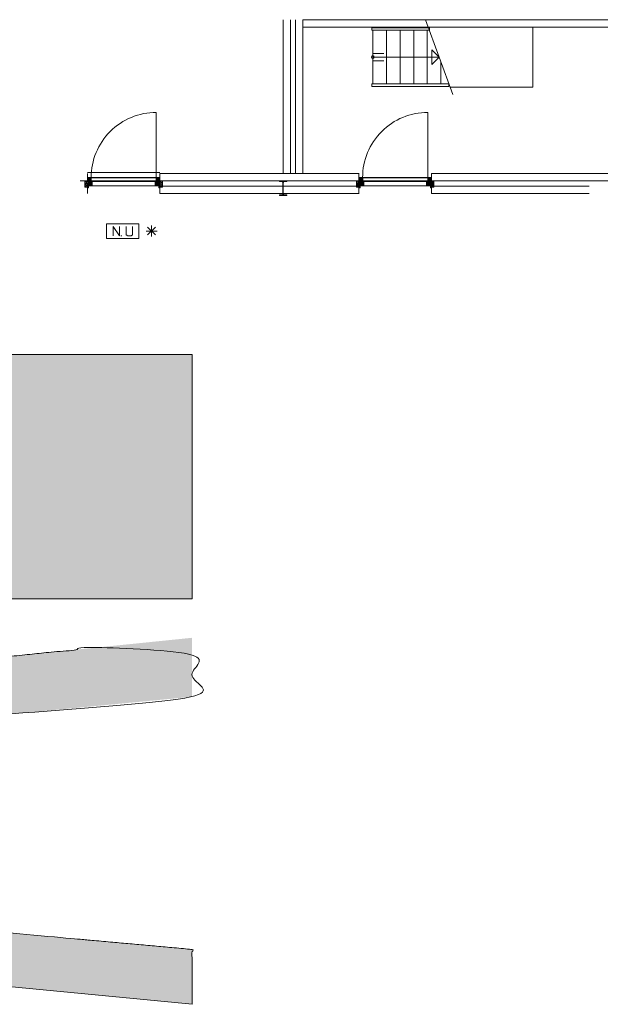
# Model space of a CAD drawing. Header units: millimetres. Extents: x -117530 to 51532, y -61772 to 24900.
# Tile 27 of 175: x -88199 to -80276, y -817 to 12620. Entities that reach past the tile are written whole.
import ezdxf

# ---------------------------------------------------------------- set-up
doc = ezdxf.new("R2010")
doc.units = ezdxf.units.MM
doc.header["$LTSCALE"] = 254
for name, color, linetype, lineweight in [('HATCH_REACTORS', 7, 'Continuous', 0), ('LAYER21', 7, 'Continuous', 0), ('LAYER24', 7, 'Continuous', 0), ('LAYER28', 7, 'Continuous', 0), ('LAYER30', 7, 'Continuous', 0), ('LAYER31', 7, 'Continuous', 0), ('LAYER49', 7, 'Continuous', 0), ('LAYER63', 7, 'Continuous', 0), ('tekst', 7, 'Continuous', 0)]:
    doc.layers.add(name, color=color, linetype=linetype, lineweight=lineweight)
pattern_1 = [(135, (11.314, 11.314), (11.3137, 11.3137), [])]

# ---------------------------------------------------------------- blocks, each defined once
blk = doc.blocks.new('X63G41')
at = {"layer": 'LAYER21', "color": 4, "linetype": 'Continuous', "lineweight": 0}
for p, q in [((668, 47), (562, 153)), ((562, 47), (668, 153)), ((615, 25), (615, 175)), ((540, 100), (690, 100))]:
    blk.add_line(p, q, dxfattribs=at)
at = {"layer": 'LAYER63', "color": 1, "linetype": 'Continuous', "lineweight": 0}
blk.add_line((198, 35), (208, 35), dxfattribs=at)
at = {"layer": 'LAYER63', "color": 4, "linetype": 'Continuous', "lineweight": 0, "flags": 128}
blk.add_lwpolyline([(0, 0), (0, 200), (440, 200), (440, 0)], close=True, dxfattribs=at)
at = {"layer": 'LAYER63', "color": 1, "linetype": 'Continuous', "lineweight": 0, "flags": 128}
for points in [[(178, 165), (178, 35), (92, 165), (92, 35)], [(270, 165), (270, 50), (290, 35), (335, 35), (355, 50), (355, 165)]]:
    blk.add_lwpolyline(points, dxfattribs=at)
blk = doc.blocks.new('IP200')
at = {"layer": 'HATCH_REACTORS', "linetype": 'Continuous', "lineweight": 0}
h = blk.add_hatch(color=7, dxfattribs=at)
edge = h.paths.add_edge_path()
edge.add_line((0, 100), (50, 100))
edge.add_line((50, 100), (50, 92))
edge.add_line((50, 92), (15, 92))
edge.add_arc((15, 80), 12, 90, 180)
edge.add_line((3, 80), (3, -80))
edge.add_arc((15, -80), 12, 180, 270)
edge.add_line((15, -92), (50, -92))
edge.add_line((50, -92), (50, -100))
edge.add_line((50, -100), (-50, -100))
edge.add_line((-50, -100), (-50, -92))
edge.add_line((-50, -92), (-15, -92))
edge.add_arc((-15, -80), 12, 270, 360)
edge.add_line((-3, -80), (-3, 80))
edge.add_arc((-15, 80), 12, 360, 450)
edge.add_line((-15, 92), (-50, 92))
edge.add_line((-50, 92), (-50, 100))
edge.add_line((-50, 100), (0, 100))
edge.add_line((0, 100), (0, 100))
at = {"layer": 'HATCH_REACTORS', "color": 1, "lineweight": 0}
blk.add_lwpolyline([(0, 100), (50, 100), (50, 92), (15, 92, 0.414214), (3, 80), (3, -80, 0.414214), (15, -92), (50, -92), (50, -100), (-50, -100), (-50, -92), (-15, -92, 0.414214), (-3, -80), (-3, 80, 0.414214), (-15, 92), (-50, 92), (-50, 100), (0, 100)], format="xyb", close=True, dxfattribs=at)
at = {"layer": 'LAYER28', "color": 4, "linetype": 'Continuous', "lineweight": 0}
blk.add_lwpolyline([(0, 100), (50, 100), (50, 92), (15, 92, 0.414214), (3, 80), (3, -80, 0.414214), (15, -92), (50, -92), (50, -100), (-50, -100), (-50, -92), (-15, -92, 0.414214), (-3, -80), (-3, 80, 0.414214), (-15, 92), (-50, 92), (-50, 100), (0, 100)], format="xyb", dxfattribs=at)
blk = doc.blocks.new('H31A1-HO')
at = {"layer": 'HATCH_REACTORS', "linetype": 'Continuous', "lineweight": 0}
h = blk.add_hatch(dxfattribs=at)
h.set_pattern_fill('ARKEY_normaala_26', style=0, pattern_type=2)
h.set_pattern_definition([(45, (11.314, -11.314), (11.3137, -11.3137), [])])
h.paths.add_polyline_path([(0, 0), (0, 30), (9, 30), (9, 83), (0, 83), (0, 94), (9, 94), (9, 114), (67, 114), (67, 51), (50, 51), (50, 0)])
at = {"layer": 'LAYER31', "linetype": 'Continuous', "lineweight": 0}
h = blk.add_hatch(dxfattribs=at)
h.set_pattern_fill('ARKEY_normaala_23', style=0, pattern_type=2)
h.set_pattern_definition(pattern_1)
h.paths.add_polyline_path([(0, 0), (0, 30), (9, 30), (9, 83), (0, 83), (0, 94), (9, 94), (9, 114), (67, 114), (67, 51), (50, 51), (50, 0)])
at = {"layer": 'HATCH_REACTORS', "color": 1, "lineweight": 0, "flags": 128}
blk.add_lwpolyline([(0, 0), (0, 30), (9, 30), (9, 83), (0, 83), (0, 94), (9, 94), (9, 114), (67, 114), (67, 51), (50, 51), (50, 0)], close=True, dxfattribs=at)
at = {"layer": 'LAYER31', "color": 7, "linetype": 'Continuous', "lineweight": 0, "flags": 128}
blk.add_lwpolyline([(0, 0), (0, 30), (9, 30), (9, 83), (0, 83), (0, 94), (9, 94), (9, 114), (67, 114), (67, 51), (50, 51), (50, 0)], close=True, dxfattribs=at)
blk = doc.blocks.new('LXA---HO')
at = {"layer": 'LAYER31', "color": 1}
blk.add_blockref('H31A1-HO', (0, 0), dxfattribs=at)
blk = doc.blocks.new('RXA---HO')
at = {"layer": 'LAYER31', "color": 1, "xscale": -1, "rotation": 1.085264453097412e-05}
blk.add_blockref('H31A1-HO', (0, 0), dxfattribs=at)
blk = doc.blocks.new('X31J6')
at = {"layer": 'LAYER31', "linetype": 'Continuous', "lineweight": 0}
h = blk.add_hatch(dxfattribs=at)
h.set_pattern_fill('ARKEY_normaala_23', style=0, pattern_type=2)
h.set_pattern_definition(pattern_1)
h.paths.add_polyline_path([(0, 0), (15, 0), (15, 25), (0, 25)])
at = {"layer": 'LAYER31', "color": 7, "linetype": 'Continuous', "lineweight": 0, "flags": 128}
blk.add_lwpolyline([(0, 0), (15, 0), (15, 25), (0, 25), (0, 0)], close=True, dxfattribs=at)
blk = doc.blocks.new('H31J4')
at = {"layer": 'HATCH_REACTORS', "linetype": 'Continuous', "lineweight": 0}
h = blk.add_hatch(dxfattribs=at)
h.set_pattern_fill('ARKEY_normaala_7', style=0, pattern_type=2)
h.set_pattern_definition([(45, (17.678, -17.678), (17.678, -17.678), [])])
h.paths.add_polyline_path([(42, 0), (47, 0), (47, 34), (42, 34)])
h = blk.add_hatch(dxfattribs=at)
h.set_pattern_fill('ARKEY_normaala_8', style=0, pattern_type=2)
h.set_pattern_definition([(135, (17.678, 17.678), (17.678, 17.678), [])])
h.paths.add_polyline_path([(42, 0), (47, 0), (47, 34), (42, 34)])
at = {"layer": 'LAYER31', "linetype": 'Continuous', "lineweight": 0}
h = blk.add_hatch(dxfattribs=at)
h.set_pattern_fill('ARKEY_normaala_23', style=0, pattern_type=2)
h.set_pattern_definition(pattern_1)
h.paths.add_polyline_path([(42, 34), (42, 0), (31, 0), (31, -9), (11, -9), (11, 0), (0, 0), (0, -9), (-37, -9), (-37, 34)])
at = {"layer": 'HATCH_REACTORS', "color": 1, "lineweight": 0, "flags": 128}
blk.add_lwpolyline([(42, 0), (47, 0), (47, 34), (42, 34), (42, 0)], close=True, dxfattribs=at)
blk.add_lwpolyline([(42, 0), (47, 0), (47, 34), (42, 34), (42, 0)], close=True, dxfattribs=at)
at = {"layer": 'LAYER31', "color": 1, "linetype": 'Continuous', "lineweight": 0}
blk.add_line((-38, -9), (-38, 100), dxfattribs=at)
at = {"layer": 'LAYER31', "color": 7, "linetype": 'Continuous', "lineweight": 0, "flags": 128}
blk.add_lwpolyline([(42, 34), (42, 0), (31, 0), (31, -9), (11, -9), (11, 0), (0, 0), (0, -9), (-37, -9), (-37, 34), (42, 34)], close=True, dxfattribs=at)
at = {"layer": 'LAYER31', "color": 4, "linetype": 'Continuous', "lineweight": 0, "flags": 128}
blk.add_lwpolyline([(42, 0), (47, 0), (47, 34), (42, 34), (42, 0)], dxfattribs=at)
blk = doc.blocks.new('EGA-31HO')
at = {"layer": 'LAYER31', "color": 1, "rotation": 90}
blk.add_blockref('H31J4', (0, 153), dxfattribs=at)
at = {"layer": 'LAYER31', "color": 1}
blk.add_blockref('X31J6', (0, 184), dxfattribs=at)
blk = doc.blocks.new('P-A05Y')
at = {"layer": 'LAYER21', "color": 4, "linetype": 'Continuous', "lineweight": 0}
blk.add_line((0, -150), (990, -150), dxfattribs=at)
at = {"layer": 'LAYER31', "color": 4, "linetype": 'Continuous', "lineweight": 0}
for p, q in [((67, 34), (923, 34)), ((67, 34), (923, 34)), ((50, -29), (940, -29)), ((50, -80), (940, -80)), ((67, -35), (67, -29)), ((923, -35), (923, -29))]:
    blk.add_line(p, q, dxfattribs=at)
at = {"layer": 'LAYER31', "color": 4, "linetype": 'Continuous', "lineweight": 0, "flags": 128}
for points in [[(50, -35), (67, -35), (50, -29), (67, -29), (50, -35), (50, -29)], [(940, -35), (923, -35), (940, -29), (923, -29), (940, -35), (940, -29)]]:
    blk.add_lwpolyline(points, dxfattribs=at)
at = {"layer": 'LAYER31', "color": 4, "linetype": 'Continuous', "lineweight": 0}
blk.add_lwpolyline([(940, -80, -0.414214), (50, -970), (50, -80)], format="xyb", dxfattribs=at)
at = {"layer": 'LAYER49', "color": 4, "linetype": 'Continuous', "lineweight": 0}
for p, q in [((52, -35), (938, -35)), ((52, -75), (52, -35)), ((52, -75), (938, -75)), ((938, -75), (938, -35))]:
    blk.add_line(p, q, dxfattribs=at)
at = {"layer": 'LAYER31', "color": 1}
for name, p in [('EGA-31HO', (0, -150)), ('LXA---HO', (0, -80)), ('RXA---HO', (990, -80))]:
    blk.add_blockref(name, p, dxfattribs=at)
at = {"layer": 'LAYER31', "color": 1, "xscale": -1}
blk.add_blockref('EGA-31HO', (990, -150), dxfattribs=at)
blk = doc.blocks.new('P-A05X')
at = {"layer": 'LAYER31', "color": 4, "linetype": 'Continuous', "lineweight": 0}
for p, q in [((67, 34), (923, 34)), ((67, 34), (923, 34)), ((50, -29), (940, -29)), ((50, -80), (940, -80)), ((67, -35), (67, -29)), ((923, -35), (923, -29))]:
    blk.add_line(p, q, dxfattribs=at)
at = {"layer": 'LAYER31', "color": 4, "linetype": 'Continuous', "lineweight": 0, "flags": 128}
for points in [[(50, -35), (67, -35), (50, -29), (67, -29), (50, -35), (50, -29)], [(940, -35), (923, -35), (940, -29), (923, -29), (940, -35), (940, -29)]]:
    blk.add_lwpolyline(points, dxfattribs=at)
at = {"layer": 'LAYER31', "color": 4, "linetype": 'Continuous', "lineweight": 0}
blk.add_lwpolyline([(940, -80, -0.414214), (50, -970), (50, -80)], format="xyb", dxfattribs=at)
at = {"layer": 'LAYER49', "color": 4, "linetype": 'Continuous', "lineweight": 0}
for p, q in [((52, -35), (938, -35)), ((52, -75), (52, -35)), ((52, -75), (938, -75)), ((938, -75), (938, -35))]:
    blk.add_line(p, q, dxfattribs=at)
at = {"layer": 'LAYER31', "color": 1}
for name, p in [('EGA-31HO', (0, -150)), ('LXA---HO', (0, -80)), ('RXA---HO', (990, -80))]:
    blk.add_blockref(name, p, dxfattribs=at)
at = {"layer": 'LAYER31', "color": 1, "xscale": -1}
blk.add_blockref('EGA-31HO', (990, -150), dxfattribs=at)
blk = doc.blocks.new('24BO0000')
at = {"layer": 'LAYER24', "color": 4, "linetype": 'Continuous', "lineweight": 0, "flags": 128}
blk.add_lwpolyline([(0, 0), (100, 100), (100, -100), (0, 0)], dxfattribs=at)
blk = doc.blocks.new('24ON0000')
at = {"layer": 'LAYER24', "linetype": 'Continuous', "lineweight": 0}
h = blk.add_hatch(dxfattribs=at)
h.set_pattern_fill('ARKEY_normaala_34', style=0, pattern_type=2)
h.set_pattern_definition([(0, (0, -0.144), (0, -0.144), [])])
edge = h.paths.add_edge_path()
edge.add_arc((0, 0), 20, 0, 360)
at = {"layer": 'LAYER24', "color": 4, "linetype": 'Continuous', "lineweight": 0}
for p, q in [((0, 50), (150, 50)), ((0, -50), (150, -50))]:
    blk.add_line(p, q, dxfattribs=at)
at = {"layer": 'LAYER24', "color": 1, "linetype": 'Continuous', "lineweight": 0}
blk.add_circle((0, 0), 20, dxfattribs=at)
blk = doc.blocks.new('P_24B1O')
at = {"layer": 'LAYER21', "color": 4, "linetype": 'Continuous', "lineweight": 0, "flags": 128}
blk.add_lwpolyline([(-1054, 410), (-2185, 410), (-2185, -410)], dxfattribs=at)
at = {"layer": 'LAYER24', "color": 4, "linetype": 'Continuous', "lineweight": 0}
for p, q in [((-1090, 510), (-720, -510)), ((-929, 66), (-929, 367)), ((-743, -367), (-743, 367)), ((-557, -367), (-557, 367)), ((-372, -367), (-372, 367)), ((-186, -367), (-186, 367)), ((0, -367), (0, 367)), ((0, 0), (-895, 0)), ((0, 0), (-895, 0)), ((0, -367), (-772, -367))]:
    blk.add_line(p, q, dxfattribs=at)
at = {"layer": 'LAYER24', "color": 4, "linetype": 'Continuous', "lineweight": 0, "flags": 128}
for points in [[(15, 367), (-1038, 367), (-1038, 400), (15, 400)], [(15, -400), (-772, -400), (-772, -367), (15, -367)]]:
    blk.add_lwpolyline(points, close=True, dxfattribs=at)
at = {"layer": 'LAYER24', "color": 1}
blk.add_blockref('24BO0000', (-905, 0), dxfattribs=at)
at = {"layer": 'LAYER24', "color": 1, "rotation": 180}
blk.add_blockref('24ON0000', (0, 0), dxfattribs=at)
blk = doc.blocks.new('Group-106-1')
at = {"layer": 'tekst', "linetype": 'Continuous', "lineweight": 0}
blk.add_hatch(color=7, dxfattribs=at).paths.add_polyline_path([(-137479, 13387), (-158765, 13387), (-158765, 14096), (-139976, 14096), (-139976, 16722), (-137479, 16722)])
h = blk.add_hatch(color=7, dxfattribs=at)
h.paths.add_polyline_path([(-137479, 7855), (-158765, 9905), (-158765, 10681), (-137479, 12857), (-137479, 12052), (-143930, 11434), (-143930, 9185), (-137479, 8605)])
h.paths.add_polyline_path([(-146219, 9393), (-146219, 11213), (-152119, 10655), (-152203, 10647), (-152286, 10640), (-152369, 10632), (-152452, 10624), (-152534, 10617), (-152615, 10609), (-152697, 10602), (-152777, 10594), (-152857, 10587), (-152937, 10580), (-153017, 10572), (-153095, 10565), (-153174, 10558), (-153252, 10551), (-153329, 10544), (-153406, 10537), (-153483, 10530), (-153559, 10523), (-153634, 10517), (-153710, 10510), (-153784, 10503), (-153859, 10497), (-153933, 10490), (-154006, 10484), (-154079, 10477), (-154151, 10471), (-154223, 10465), (-154295, 10458), (-154366, 10452), (-154436, 10446), (-154507, 10440), (-154576, 10434), (-154645, 10428), (-154714, 10422), (-154783, 10416), (-154850, 10411), (-154918, 10405), (-154985, 10399), (-155051, 10394), (-155117, 10388), (-155183, 10383), (-155248, 10377), (-155313, 10372), (-155377, 10366), (-155441, 10361), (-155504, 10356), (-155567, 10351), (-155629, 10346), (-155691, 10341), (-155753, 10336), (-155814, 10331), (-155874, 10326), (-155934, 10321), (-155994, 10317), (-156053, 10312), (-156112, 10307), (-156170, 10303), (-156228, 10298), (-156285, 10294), (-156342, 10289), (-156398, 10285), (-156454, 10281), (-156510, 10277), (-156565, 10273), (-156500, 10269), (-156435, 10266), (-156370, 10262), (-156305, 10258), (-156241, 10255), (-156176, 10251), (-156111, 10248), (-156046, 10244), (-155982, 10240), (-155917, 10236), (-155852, 10232), (-155788, 10229), (-155723, 10225), (-155659, 10221), (-155594, 10217), (-155529, 10213), (-155465, 10209), (-155401, 10205), (-155336, 10200), (-155272, 10196), (-155207, 10192), (-155143, 10188), (-155079, 10184), (-155014, 10179), (-154950, 10175), (-154886, 10171), (-154822, 10166), (-154758, 10162), (-154693, 10157), (-154629, 10153), (-154565, 10148), (-154501, 10144), (-154437, 10139), (-154373, 10134), (-154309, 10130), (-154245, 10125), (-154181, 10120), (-154118, 10115), (-154054, 10111), (-153990, 10106), (-153926, 10101), (-153862, 10096), (-153799, 10091), (-153735, 10086), (-153671, 10081), (-153607, 10076), (-153544, 10071), (-153480, 10065), (-153417, 10060), (-153353, 10055), (-153290, 10050), (-153226, 10044), (-153163, 10039), (-153099, 10034), (-153036, 10028), (-152972, 10023), (-152909, 10017), (-152846, 10012), (-152782, 10006), (-152719, 10001), (-152656, 9995), (-152593, 9989), (-152530, 9984), (-152466, 9978)])
at = {"layer": 'tekst', "color": 2, "linetype": 'Continuous', "lineweight": 0, "elevation": -28800}
blk.add_lwpolyline([(-137479, 13387), (-158765, 13387), (-158765, 14096), (-139976, 14096), (-139976, 16722), (-137479, 16722)], close=True, dxfattribs=at)
at = {"layer": 'tekst', "color": 2, "linetype": 'Continuous', "lineweight": 0}
blk.add_open_spline([(-137479, 7855, -28800), (-158765, 9905, -28800), (-158765, 10681, -28800), (-137479, 12857, -28800), (-137479, 12052, -28800), (-143930, 11434, -28800), (-143930, 9185, -28800), (-137479, 8605, -28800), (-137479, 7855, -28800)], degree=1, dxfattribs=at)

msp = doc.modelspace()

# ---------------------------------------------------------------- linework, layer by layer
at = {"layer": 'LAYER21', "color": 2, "linetype": 'Continuous', "lineweight": 0}
for p, q in [((-84605, 10520, -28800), (-84605, 12620, -28800)), ((-84505, 10520, -28800), (-84505, 12620, -28800)), ((-84435, 10520, -28800), (-84435, 12620, -28800)), ((-84335, 10520, -28800), (-84335, 12620, -28800)), ((-84335, 12620, -28800), (-75985, 12620, -28800)), ((-84335, 12520, -28800), (-75985, 12520, -28800)), ((-86285, 10520, -28800), (-83569, 10520, -28800)), ((-82580, 10520, -28800), (-80430, 10520, -28800)), ((-80430, 10520, -28800), (-79300, 10520, -28800)), ((-86285, 10420, -28800), (-83569, 10420, -28800)), ((-86285, 10350, -28800), (-83569, 10350, -28800)), ((-82580, 10420, -28800), (-80430, 10420, -28800)), ((-82580, 10350, -28800), (-80430, 10350, -28800)), ((-80430, 10420, -28800), (-79300, 10420, -28800)), ((-86285, 10250, -28800), (-83569, 10250, -28800)), ((-82580, 10250, -28800), (-80430, 10250, -28800))]:
    msp.add_line(p, q, dxfattribs=at)
at = {"layer": 'LAYER24', "color": 2, "linetype": 'Continuous', "lineweight": 0}
for p, q in [((-87275, 10420, -28800), (-87275, 10520, -28800)), ((-86285, 10420, -28800), (-86285, 10520, -28800)), ((-83570, 10420, -28800), (-83570, 10520, -28800)), ((-82580, 10420, -28800), (-82580, 10520, -28800)), ((-87275, 10250, -28800), (-87275, 10350, -28800)), ((-86285, 10250, -28800), (-86285, 10350, -28800)), ((-83570, 10250, -28800), (-83570, 10350, -28800)), ((-82580, 10250, -28800), (-82580, 10350, -28800))]:
    msp.add_line(p, q, dxfattribs=at)

# ---------------------------------------------------------------- block references
at = {"layer": 'LAYER24', "color": 2, "rotation": 180}
msp.add_blockref('P_24B1O', (-83380, 12110, -28800), dxfattribs=at)
at = {"layer": 'LAYER28', "color": 2, "rotation": 6.832453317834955e-07}
msp.add_blockref('IP200', (-84605, 10320, -28800), dxfattribs=at)
at = {"layer": 'LAYER30', "color": 2}
for name, p, rotation in [('P-A05Y', (-86285, 10385, -28800), 180.0000050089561), ('P-A05X', (-82580, 10385, -28800), 179.9999949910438)]:
    msp.add_blockref(name, p, dxfattribs=dict(at, rotation=rotation))
at = {"layer": 'LAYER63', "color": 2, "rotation": 5.692201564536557e-06}
msp.add_blockref('X63G41', (-87015, 9635, -28800), dxfattribs=at)
at = {"layer": 'tekst', "color": 2}
msp.add_blockref('Group-106-1', (51632, -8672), dxfattribs=at)

doc.saveas('drawing.dxf')
